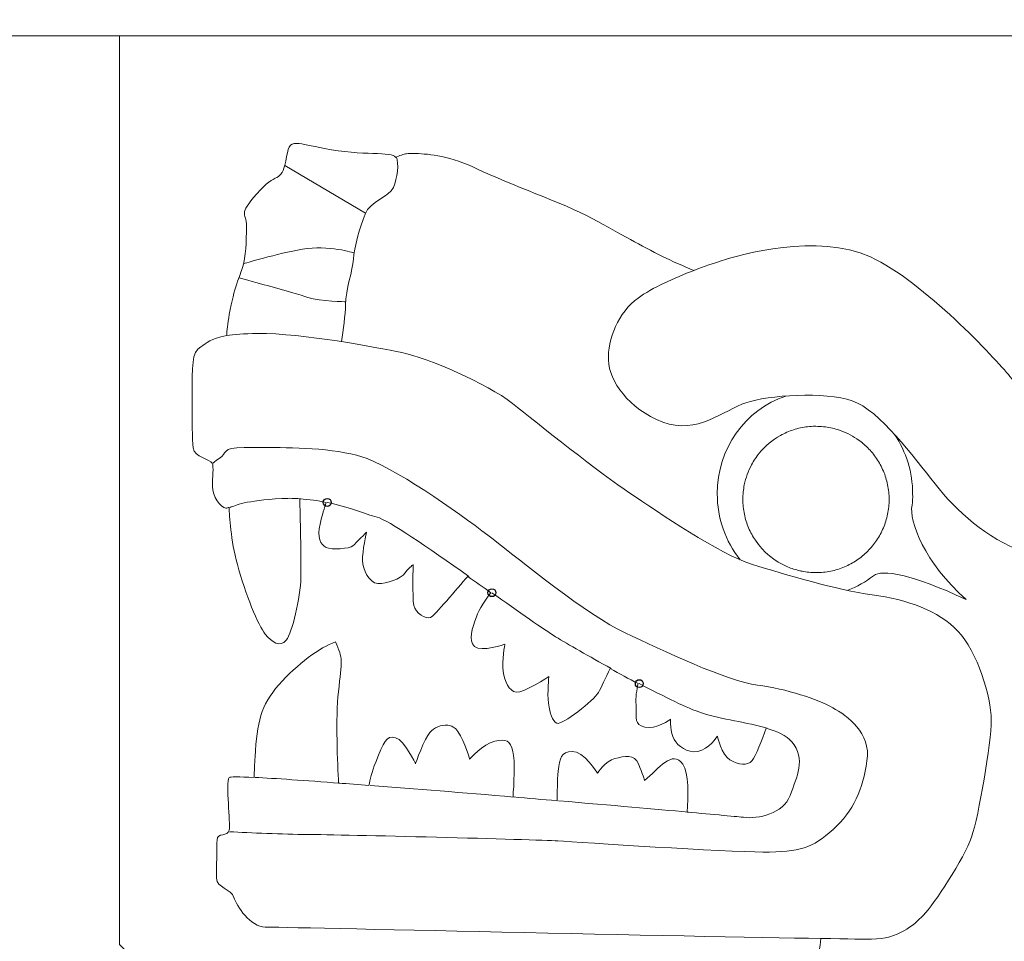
# Model space of a CAD drawing. Header units: millimetres. Extents: x -235 to 244, y -214 to 172.
# Tile 50 of 108: x 13 to 33, y -59 to -40. Entities that reach past the tile are written whole.
import ezdxf

# ---------------------------------------------------------------- set-up
doc = ezdxf.new("R2010")
doc.units = ezdxf.units.MM
doc.header["$MEASUREMENT"] = 0
doc.layers.add('Layer 1', color=7, linetype='Continuous')

msp = doc.modelspace()

# ---------------------------------------------------------------- linework, layer by layer
at = {"layer": 'Layer 1'}
for centre in [(18.8996, -49.8878), (22.2178, -51.7071), (25.1889, -53.5398)]:
    msp.add_ellipse(centre, major_axis=(0, 0.08), ratio=1, dxfattribs=at)
at = {"layer": 'Layer 1', "lineweight": 15}
for points, knots in [([(-2.2935, -26.1954), (-2.2935, -26.1954), (-2.2935, -40.4856), (-2.2935, -40.4856), (-2.2935, -40.4856), (-2.2935, -40.4856), (0.5414, -40.4856), (0.5414, -40.4856), (0.5414, -40.4856), (0.5414, -40.4856), (0.5414, -87.7303), (0.5414, -87.7303), (0.5414, -87.7303), (0.5414, -87.7303), (3.376, -87.7303), (3.376, -87.7303), (3.376, -87.7303), (3.376, -87.7303), (3.376, -84.992), (3.376, -84.992), (3.376, -84.992), (3.8018, -86.297), (4.8957, -87.3225), (6.2959, -87.7303), (6.2959, -87.7303), (6.2959, -87.7303), (8.9527, -87.7303), (8.9527, -87.7303), (8.9527, -87.7303), (10.3571, -87.3211), (11.4525, -86.2931), (11.8769, -84.9839), (11.8769, -84.9839), (11.8769, -84.9839), (11.8797, -84.9839), (11.8797, -84.9839), (11.8797, -84.9839), (11.8797, -84.9839), (11.8797, -87.7303), (11.8797, -87.7303), (11.8797, -87.7303), (11.8797, -87.7303), (14.7143, -87.7303), (14.7143, -87.7303), (14.7143, -87.7303), (14.7143, -87.7303), (14.7143, -86.891), (14.7143, -86.891), (14.7143, -86.891), (14.7143, -86.891), (23.0239, -78.5814), (23.0239, -78.5814), (23.0239, -78.5814), (23.0239, -78.5814), (24.3606, -79.9166), (24.3606, -79.9166), (24.3606, -79.9166), (24.3606, -79.9166), (16.5473, -87.7303), (16.5473, -87.7303), (16.5473, -87.7303), (16.5473, -87.7303), (20.5559, -87.7303), (20.5559, -87.7303), (20.5559, -87.7303), (20.5559, -87.7303), (26.3658, -81.9218), (26.3658, -81.9218), (26.3658, -81.9218), (26.3658, -81.9218), (27.8471, -83.4031), (27.8471, -83.4031), (27.8471, -83.4031), (27.8471, -83.4031), (31.9122, -83.4031), (31.9122, -83.4031), (31.9122, -83.4031), (31.9122, -83.4031), (27.5854, -87.7303), (27.5854, -87.7303), (27.5854, -87.7303), (27.5854, -87.7303), (31.594, -87.7303), (31.594, -87.7303), (31.594, -87.7303), (31.594, -87.7303), (35.9211, -83.4031), (35.9211, -83.4031), (35.9211, -83.4031), (35.9211, -83.4031), (38.5931, -83.4031), (38.5931, -83.4031), (38.5931, -83.4031), (38.5931, -83.4031), (36.8539, -85.1423), (36.8539, -85.1423), (36.8539, -85.1423), (36.8539, -85.1423), (36.8539, -87.7303), (36.8539, -87.7303), (36.8539, -87.7303), (36.8539, -87.7303), (39.6885, -87.7303), (39.6885, -87.7303), (39.6885, -87.7303), (39.6885, -87.7303), (39.6885, -86.3164), (39.6885, -86.3164), (39.6885, -86.3164), (39.6885, -86.3164), (42.6031, -83.4031), (42.6031, -83.4031), (42.6031, -83.4031), (42.6031, -83.4031), (45.275, -83.4031), (45.275, -83.4031), (45.275, -83.4031), (45.275, -83.4031), (43.5362, -85.1423), (43.5362, -85.1423), (43.5362, -85.1423), (43.5362, -85.1423), (43.5362, -87.7303), (43.5362, -87.7303), (43.5362, -87.7303), (43.5362, -87.7303), (46.3708, -87.7303), (46.3708, -87.7303), (46.3708, -87.7303), (46.3708, -87.7303), (46.3708, -86.3164), (46.3708, -86.3164), (46.3708, -86.3164), (46.3708, -86.3164), (49.284, -83.4031), (49.284, -83.4031), (49.284, -83.4031), (49.284, -83.4031), (59.5146, -83.4031), (59.5146, -83.4031), (59.5146, -83.4031), (59.5146, -83.4031), (62.4274, -86.3164), (62.4274, -86.3164), (62.4274, -86.3164), (62.4274, -86.3164), (62.4274, -87.7303), (62.4274, -87.7303), (62.4274, -87.7303), (62.4274, -87.7303), (65.2624, -87.7303), (65.2624, -87.7303), (65.2624, -87.7303), (65.2624, -87.7303), (65.2624, -85.1423), (65.2624, -85.1423), (65.2624, -85.1423), (65.2624, -85.1423), (63.5232, -83.4031), (63.5232, -83.4031), (63.5232, -83.4031), (63.5232, -83.4031), (66.1965, -83.4031), (66.1965, -83.4031), (66.1965, -83.4031), (66.1965, -83.4031), (69.1098, -86.3164), (69.1098, -86.3164), (69.1098, -86.3164), (69.1098, -86.3164), (69.1098, -87.7303), (69.1098, -87.7303), (69.1098, -87.7303), (69.1098, -87.7303), (71.9443, -87.7303), (71.9443, -87.7303), (71.9443, -87.7303), (71.9443, -87.7303), (71.9443, -85.1423), (71.9443, -85.1423), (71.9443, -85.1423), (71.9443, -85.1423), (70.2051, -83.4031), (70.2051, -83.4031), (70.2051, -83.4031), (70.2051, -83.4031), (72.8771, -83.4031), (72.8771, -83.4031), (72.8771, -83.4031), (72.8771, -83.4031), (77.2043, -87.7303), (77.2043, -87.7303), (77.2043, -87.7303), (77.2043, -87.7303), (81.2129, -87.7303), (81.2129, -87.7303), (81.2129, -87.7303), (81.2129, -87.7303), (76.886, -83.4031), (76.886, -83.4031), (76.886, -83.4031), (76.886, -83.4031), (80.9525, -83.4031), (80.9525, -83.4031), (80.9525, -83.4031), (80.9525, -83.4031), (82.4338, -81.9218), (82.4338, -81.9218), (82.4338, -81.9218), (82.4338, -81.9218), (88.2409, -87.7303), (88.2409, -87.7303), (88.2409, -87.7303), (88.2409, -87.7303), (92.2509, -87.7303), (92.2509, -87.7303), (92.2509, -87.7303), (92.2509, -87.7303), (84.4376, -79.9166), (84.4376, -79.9166), (84.4376, -79.9166), (84.4376, -79.9166), (85.7743, -78.5814), (85.7743, -78.5814), (85.7743, -78.5814), (85.7743, -78.5814), (94.084, -86.891), (94.084, -86.891), (94.084, -86.891), (94.084, -86.891), (94.084, -87.7303), (94.084, -87.7303), (94.084, -87.7303), (94.084, -87.7303), (96.9185, -87.7303), (96.9185, -87.7303), (96.9185, -87.7303), (96.9185, -87.7303), (96.9185, -84.992), (96.9185, -84.992), (96.9185, -84.992), (97.3443, -86.297), (98.4387, -87.3225), (99.8399, -87.7303), (99.8399, -87.7303), (99.8399, -87.7303), (102.4956, -87.7303), (102.4956, -87.7303), (102.4956, -87.7303), (103.8997, -87.3211), (104.995, -86.2931), (105.4198, -84.9839), (105.4198, -84.9839), (105.4198, -84.9839), (105.4222, -84.9839), (105.4222, -84.9839), (105.4222, -84.9839), (105.4222, -84.9839), (105.4222, -87.7303), (105.4222, -87.7303), (105.4222, -87.7303), (105.4222, -87.7303), (108.2572, -87.7303), (108.2572, -87.7303), (108.2572, -87.7303), (108.2572, -87.7303), (108.2572, -40.4856), (108.2572, -40.4856), (108.2572, -40.4856), (108.2572, -40.4856), (111.0903, -40.4856), (111.0903, -40.4856), (111.0903, -40.4856), (111.0903, -40.4856), (111.0931, -26.1954), (111.0931, -26.1954), (111.0931, -26.1954), (111.0931, -26.1954), (-2.2935, -26.1954), (-2.2935, -26.1954)], [0, 0, 0, 0, 0.0140845, 0.0140845, 0.0140845, 0.0140845, 0.028169, 0.028169, 0.028169, 0.028169, 0.0422535, 0.0422535, 0.0422535, 0.0422535, 0.056338, 0.056338, 0.056338, 0.056338, 0.0704225, 0.0704225, 0.0704225, 0.0704225, 0.084507, 0.084507, 0.084507, 0.084507, 0.0985915, 0.0985915, 0.0985915, 0.0985915, 0.1126761, 0.1126761, 0.1126761, 0.1126761, 0.1267606, 0.1267606, 0.1267606, 0.1267606, 0.1408451, 0.1408451, 0.1408451, 0.1408451, 0.1549296, 0.1549296, 0.1549296, 0.1549296, 0.1690141, 0.1690141, 0.1690141, 0.1690141, 0.1830986, 0.1830986, 0.1830986, 0.1830986, 0.1971831, 0.1971831, 0.1971831, 0.1971831, 0.2112676, 0.2112676, 0.2112676, 0.2112676, 0.2253521, 0.2253521, 0.2253521, 0.2253521, 0.2394366, 0.2394366, 0.2394366, 0.2394366, 0.2535211, 0.2535211, 0.2535211, 0.2535211, 0.2676056, 0.2676056, 0.2676056, 0.2676056, 0.2816901, 0.2816901, 0.2816901, 0.2816901, 0.2957746, 0.2957746, 0.2957746, 0.2957746, 0.3098592, 0.3098592, 0.3098592, 0.3098592, 0.3239437, 0.3239437, 0.3239437, 0.3239437, 0.3380282, 0.3380282, 0.3380282, 0.3380282, 0.3521127, 0.3521127, 0.3521127, 0.3521127, 0.3661972, 0.3661972, 0.3661972, 0.3661972, 0.3802817, 0.3802817, 0.3802817, 0.3802817, 0.3943662, 0.3943662, 0.3943662, 0.3943662, 0.4084507, 0.4084507, 0.4084507, 0.4084507, 0.4225352, 0.4225352, 0.4225352, 0.4225352, 0.4366197, 0.4366197, 0.4366197, 0.4366197, 0.4507042, 0.4507042, 0.4507042, 0.4507042, 0.4647887, 0.4647887, 0.4647887, 0.4647887, 0.4788732, 0.4788732, 0.4788732, 0.4788732, 0.4929577, 0.4929577, 0.4929577, 0.4929577, 0.5070423, 0.5070423, 0.5070423, 0.5070423, 0.5211268, 0.5211268, 0.5211268, 0.5211268, 0.5352113, 0.5352113, 0.5352113, 0.5352113, 0.5492958, 0.5492958, 0.5492958, 0.5492958, 0.5633803, 0.5633803, 0.5633803, 0.5633803, 0.5774648, 0.5774648, 0.5774648, 0.5774648, 0.5915493, 0.5915493, 0.5915493, 0.5915493, 0.6056338, 0.6056338, 0.6056338, 0.6056338, 0.6197183, 0.6197183, 0.6197183, 0.6197183, 0.6338028, 0.6338028, 0.6338028, 0.6338028, 0.6478873, 0.6478873, 0.6478873, 0.6478873, 0.6619718, 0.6619718, 0.6619718, 0.6619718, 0.6760563, 0.6760563, 0.6760563, 0.6760563, 0.6901408, 0.6901408, 0.6901408, 0.6901408, 0.7042254, 0.7042254, 0.7042254, 0.7042254, 0.7183099, 0.7183099, 0.7183099, 0.7183099, 0.7323944, 0.7323944, 0.7323944, 0.7323944, 0.7464789, 0.7464789, 0.7464789, 0.7464789, 0.7605634, 0.7605634, 0.7605634, 0.7605634, 0.7746479, 0.7746479, 0.7746479, 0.7746479, 0.7887324, 0.7887324, 0.7887324, 0.7887324, 0.8028169, 0.8028169, 0.8028169, 0.8028169, 0.8169014, 0.8169014, 0.8169014, 0.8169014, 0.8309859, 0.8309859, 0.8309859, 0.8309859, 0.8450704, 0.8450704, 0.8450704, 0.8450704, 0.8591549, 0.8591549, 0.8591549, 0.8591549, 0.8732394, 0.8732394, 0.8732394, 0.8732394, 0.8873239, 0.8873239, 0.8873239, 0.8873239, 0.9014085, 0.9014085, 0.9014085, 0.9014085, 0.915493, 0.915493, 0.915493, 0.915493, 0.9295775, 0.9295775, 0.9295775, 0.9295775, 0.943662, 0.943662, 0.943662, 0.943662, 0.9577465, 0.9577465, 0.9577465, 0.9577465, 0.971831, 0.971831, 0.971831, 0.971831, 1, 1, 1, 1]), ([(14.7143, -40.4856), (14.7143, -40.4856), (44.3793, -40.4856), (44.3793, -40.4856), (44.3793, -40.4856), (44.4471, -40.6715), (44.6235, -40.7957), (44.8217, -40.7957), (44.8217, -40.7957), (44.5614, -40.7957), (44.349, -41.0066), (44.349, -41.2684), (44.349, -41.2684), (44.349, -41.5288), (44.5614, -41.7397), (44.8217, -41.7397), (44.8217, -41.7397), (44.5614, -41.7397), (44.349, -41.9517), (44.349, -42.2124), (44.349, -42.2124), (44.349, -42.4728), (44.5614, -42.6848), (44.8217, -42.6848), (44.8217, -42.6848), (44.5614, -42.6848), (44.349, -42.8972), (44.349, -43.1575), (44.349, -43.1575), (44.349, -43.2955), (44.4097, -43.4263), (44.5145, -43.516), (44.5145, -43.516), (44.2128, -43.553), (43.9123, -43.5957), (43.6187, -43.6454), (43.6187, -43.6454), (41.8288, -43.9418), (40.4314, -44.6582), (39.5604, -45.525), (39.5604, -45.525), (38.688, -46.3918), (37.5362, -47.7285), (37.3322, -48.9304), (37.3322, -48.9304), (37.2303, -49.5326), (37.2659, -49.9347), (37.2659, -49.9347), (37.2659, -49.9347), (37.2659, -49.9347), (36.4461, -49.5587), (36.0739, -49.2377), (36.0739, -49.2377), (35.9818, -49.1576), (35.888, -49.0874), (35.7998, -49.0267), (35.7998, -49.0267), (35.8481, -48.791), (35.8714, -48.5526), (35.8756, -48.3282), (35.8756, -48.3282), (35.8908, -47.6389), (35.6096, -47.0575), (35.2886, -46.5682), (35.2886, -46.5682), (34.9662, -46.0789), (34.2839, -45.7427), (33.8362, -45.6919), (33.8362, -45.6919), (33.3882, -45.6393), (33.0823, -45.8143), (32.8851, -46.0309), (32.8851, -46.0309), (32.6883, -46.2472), (32.695, -46.5862), (32.8121, -46.8645), (32.8121, -46.8645), (32.9211, -47.1235), (33.464, -47.617), (33.5565, -47.7574), (33.5565, -47.7574), (33.6485, -47.8996), (33.5674, -48.0675), (33.3811, -48.0523), (33.3811, -48.0523), (33.2351, -48.0414), (32.8894, -47.6237), (32.6594, -47.3482), (32.6594, -47.3482), (32.363, -46.9926), (30.9269, -45.4368), (29.8495, -44.9422), (29.8495, -44.9422), (28.7732, -44.4487), (27.234, -44.8939), (26.8371, -45.0195), (26.8371, -45.0195), (26.6992, -45.0636), (26.5009, -45.1324), (26.29, -45.2121), (26.29, -45.2121), (26.0751, -45.1239), (25.8405, -45.0248), (25.6574, -44.9324), (25.6574, -44.9324), (25.215, -44.7108), (24.8457, -44.4956), (24.2421, -44.1689), (24.2421, -44.1689), (23.6385, -43.844), (22.5925, -43.4913), (21.9134, -43.1632), (21.9134, -43.1632), (21.4033, -42.9166), (20.95, -42.864), (20.6896, -42.8573), (20.6896, -42.8573), (20.6028, -42.8559), (20.5379, -42.8587), (20.4995, -42.8626), (20.4995, -42.8626), (20.4374, -42.8683), (20.3548, -42.9014), (20.2747, -42.9385), (20.2747, -42.9385), (20.2747, -42.937), (20.2747, -42.9332), (20.2719, -42.9303), (20.2719, -42.9303), (20.2211, -42.8118), (19.5967, -42.9081), (18.847, -42.7568), (18.847, -42.7568), (18.5673, -42.7), (18.3994, -42.6587), (18.2932, -42.6545), (18.2932, -42.6545), (18.1182, -42.6464), (18.1168, -42.7374), (18.0618, -43.0143), (18.0618, -43.0143), (17.9722, -43.4581), (17.8702, -43.214), (17.4814, -43.6662), (17.4814, -43.6662), (17.093, -44.1181), (17.2708, -44.0176), (17.2708, -44.3263), (17.2708, -44.3263), (17.2708, -44.6364), (17.2567, -44.9408), (17.1975, -45.1366), (17.1975, -45.1366), (17.1382, -45.3321), (17.0239, -45.5497), (16.9248, -46.0997), (16.9248, -46.0997), (16.8902, -46.2941), (16.8778, -46.4221), (16.8736, -46.5255), (16.8736, -46.5255), (16.5293, -46.5819), (16.4781, -46.6814), (16.3487, -46.7502), (16.3487, -46.7502), (16.1642, -46.8451), (16.1779, -47.1676), (16.1779, -47.7218), (16.1779, -47.7218), (16.1779, -48.2756), (16.1737, -48.5981), (16.1973, -48.791), (16.1973, -48.791), (16.222, -48.9826), (16.5459, -49.0143), (16.5801, -49.0969), (16.5801, -49.0969), (16.6161, -49.1809), (16.5843, -49.3738), (16.5843, -49.5654), (16.5843, -49.5654), (16.5843, -49.7569), (16.7498, -49.9968), (16.8588, -50.0011), (16.8588, -50.0011), (16.8764, -50.0025), (16.8987, -49.994), (16.9205, -49.9873), (16.9205, -49.9873), (16.929, -50.1595), (16.9551, -50.6431), (17.0874, -51.1363), (17.0874, -51.1363), (17.2444, -51.7247), (17.5118, -52.3738), (17.6483, -52.5407), (17.6483, -52.5407), (17.7834, -52.7076), (17.9499, -52.8176), (18.0727, -52.6621), (18.0727, -52.6621), (18.1941, -52.5061), (18.3581, -51.8281), (18.3676, -51.3871), (18.3676, -51.3871), (18.3757, -51.0192), (18.3539, -50.1372), (18.3454, -49.8148), (18.3454, -49.8148), (18.5355, -49.8275), (18.7133, -49.8522), (18.8774, -49.8878), (18.8774, -49.8878), (18.8442, -49.9887), (18.7962, -50.1457), (18.7536, -50.3263), (18.7536, -50.3263), (18.6929, -50.5867), (18.7659, -50.7451), (18.8746, -50.7962), (18.8746, -50.7962), (18.9836, -50.8484), (19.3543, -50.8195), (19.4164, -50.7645), (19.4164, -50.7645), (19.4768, -50.708), (19.6919, -50.4861), (19.6919, -50.4861), (19.6919, -50.4861), (19.6919, -50.4861), (19.6052, -50.876), (19.609, -51.058), (19.609, -51.058), (19.6133, -51.2397), (19.7389, -51.5099), (19.9191, -51.5208), (19.9191, -51.5208), (20.0983, -51.5321), (20.3739, -51.4312), (20.4719, -51.306), (20.4719, -51.306), (20.5682, -51.1804), (20.6317, -51.1419), (20.6317, -51.1419), (20.6317, -51.1419), (20.6317, -51.1419), (20.6109, -51.7953), (20.6441, -51.9618), (20.6441, -51.9618), (20.6787, -52.1287), (20.8868, -52.2416), (20.9803, -52.2045), (20.9803, -52.2045), (21.0561, -52.1742), (21.526, -51.6189), (21.7299, -51.3776), (21.7299, -51.3776), (21.8912, -51.4905), (22.0386, -51.5953), (22.1956, -51.7071), (22.1956, -51.7071), (22.0951, -51.8394), (21.9589, -52.0324), (21.9049, -52.1922), (21.9049, -52.1922), (21.8266, -52.4278), (21.7342, -52.6659), (21.8707, -52.7887), (21.8707, -52.7887), (22.0069, -52.9115), (22.4796, -52.746), (22.4796, -52.746), (22.4796, -52.746), (22.4796, -52.746), (22.415, -53.078), (22.4464, -53.2918), (22.4464, -53.2918), (22.4782, -53.5052), (22.5611, -53.6887), (22.7086, -53.7105), (22.7086, -53.7105), (22.856, -53.7327), (23.3658, -53.3951), (23.3658, -53.3951), (23.3658, -53.3951), (23.3658, -53.3951), (23.3312, -53.7204), (23.3587, -53.9352), (23.3587, -53.9352), (23.3876, -54.1501), (23.4279, -54.2838), (23.527, -54.3364), (23.527, -54.3364), (23.6261, -54.3886), (24.2809, -53.8732), (24.3648, -53.7176), (24.3648, -53.7176), (24.4146, -53.628), (24.5151, -53.4184), (24.6005, -53.2353), (24.6005, -53.2353), (24.7935, -53.3412), (24.9727, -53.4378), (25.1653, -53.5398), (25.1653, -53.5398), (25.1364, -53.6611), (25.1103, -53.8195), (25.1226, -53.967), (25.1226, -53.967), (25.1448, -54.2619), (25.0718, -54.3582), (25.3004, -54.4147), (25.3004, -54.4147), (25.528, -54.4715), (25.8172, -54.2577), (25.8172, -54.2577), (25.8172, -54.2577), (25.8172, -54.2577), (25.8144, -54.5251), (25.8917, -54.663), (25.8917, -54.663), (25.9689, -54.7992), (26.1506, -54.9428), (26.3711, -54.9068), (26.3711, -54.9068), (26.5916, -54.8708), (26.7627, -54.5953), (26.7627, -54.5953), (26.7627, -54.5953), (26.7627, -54.5953), (26.8466, -54.9756), (27.016, -55.0761), (27.016, -55.0761), (27.1871, -55.1756), (27.3635, -55.2017), (27.4626, -55.0913), (27.4626, -55.0913), (27.5342, -55.013), (27.6626, -54.6669), (27.7452, -54.4369), (27.7452, -54.4369), (27.9699, -54.5029), (28.1572, -54.5858), (28.262, -54.7096), (28.262, -54.7096), (28.5527, -55.0557), (28.3625, -55.4208), (28.2288, -55.7916), (28.2288, -55.7916), (28.0937, -56.1623), (27.5811, -56.2738), (27.2862, -56.2339), (27.2862, -56.2339), (27.2379, -56.2255), (26.6343, -56.1719), (26.1548, -56.1292), (26.1548, -56.1292), (26.1757, -55.8205), (26.1894, -55.3298), (26.0695, -55.1643), (26.0695, -55.1643), (25.8462, -54.8613), (25.583, -55.2553), (25.2937, -55.491), (25.2937, -55.491), (25.2937, -55.491), (25.2563, -55.3545), (25.1724, -55.159), (25.1724, -55.159), (25.0898, -54.9618), (24.8968, -54.9978), (24.6982, -55.05), (24.6982, -55.05), (24.5014, -55.1012), (24.3483, -55.3449), (24.3483, -55.3449), (24.3483, -55.3449), (24.3483, -55.3449), (24.0604, -54.8902), (23.8371, -54.904), (23.8371, -54.904), (23.6124, -54.9177), (23.5863, -55.032), (23.5559, -55.3065), (23.5559, -55.3065), (23.5337, -55.4896), (23.5351, -55.7461), (23.5365, -55.9002), (23.5365, -55.9002), (23.2278, -55.8741), (22.9633, -55.8508), (22.6436, -55.8233), (22.6436, -55.8233), (22.6588, -55.5986), (22.692, -55.0874), (22.6408, -54.9068), (22.6408, -54.9068), (22.5801, -54.6835), (22.5128, -54.645), (22.2757, -54.7015), (22.2757, -54.7015), (22.0386, -54.7579), (21.7698, -55.0599), (21.7698, -55.0599), (21.7698, -55.0599), (21.7698, -55.0599), (21.6749, -54.7248), (21.5331, -54.5057), (21.5331, -54.5057), (21.4805, -54.4245), (21.4061, -54.3857), (21.3278, -54.3762), (21.3278, -54.3762), (21.1965, -54.3625), (21.0519, -54.4327), (20.9679, -54.5223), (20.9679, -54.5223), (20.8603, -54.6352), (20.6787, -55.1534), (20.6787, -55.1534), (20.6787, -55.1534), (20.6787, -55.1534), (20.4621, -54.6807), (20.2747, -54.6299), (20.2747, -54.6299), (20.0874, -54.5773), (20.0391, -54.7195), (19.8765, -55.123), (19.8765, -55.123), (19.7967, -55.3202), (19.7593, -55.4801), (19.7403, -55.5915), (19.7403, -55.5915), (19.5417, -55.5764), (19.3117, -55.5573), (19.1268, -55.545), (19.1268, -55.545), (19.1088, -55.1728), (19.0647, -54.2245), (19.124, -53.7024), (19.124, -53.7024), (19.197, -53.0685), (19.2192, -53.0367), (19.0661, -52.7005), (19.0661, -52.7005), (18.7479, -52.8067), (18.296, -53.1443), (17.9252, -53.5631), (17.9252, -53.5631), (17.5531, -53.9822), (17.4885, -54.3102), (17.4444, -55.0116), (17.4444, -55.0116), (17.4345, -55.1629), (17.4292, -55.3008), (17.4264, -55.4303), (17.4264, -55.4303), (17.1234, -55.4166), (16.9318, -55.4137), (16.9233, -55.4303), (16.9233, -55.4303), (16.8517, -55.5531), (16.9509, -56.3511), (16.9233, -56.4901), (16.9233, -56.4901), (16.8944, -56.6308), (16.6835, -56.537), (16.6782, -56.6844), (16.6782, -56.6844), (16.6739, -56.8305), (16.6683, -57.2672), (16.6683, -57.4616), (16.6683, -57.4616), (16.6683, -57.6546), (16.966, -57.6726), (17.0186, -57.8461), (17.0186, -57.8461), (17.0694, -58.0197), (17.3548, -58.4455), (17.6469, -58.4455), (17.6469, -58.4455), (17.9044, -58.4455), (26.3739, -58.6371), (28.8476, -58.6759), (28.8476, -58.6759), (28.8007, -59.0629), (28.7855, -59.1786), (28.7319, -59.6541), (28.7319, -59.6541), (28.6162, -60.6849), (28.2729, -62.6982), (27.8319, -64.2402), (27.8319, -64.2402), (27.3924, -65.7822), (26.7433, -68.1127), (26.8396, -70.2484), (26.8396, -70.2484), (26.9458, -72.5841), (27.8471, -74.1716), (28.7111, -75.3774), (28.7111, -75.3774), (29.061, -75.8681), (29.6978, -76.3243), (30.4351, -76.7226), (30.4351, -76.7226), (30.3497, -76.8108), (30.3028, -76.9279), (30.3028, -77.0503), (30.3028, -77.0503), (30.3014, -77.311), (30.5138, -77.523), (30.7741, -77.523), (30.7741, -77.523), (30.5138, -77.523), (30.3028, -77.7354), (30.3028, -77.9957), (30.3028, -77.9957), (30.3014, -78.2561), (30.5138, -78.4685), (30.7741, -78.4685), (30.7741, -78.4685), (30.5138, -78.4685), (30.3014, -78.6794), (30.3028, -78.9412), (30.3028, -78.9412), (30.3028, -79.2015), (30.5138, -79.4125), (30.7741, -79.4125), (30.7741, -79.4125), (30.5138, -79.4125), (30.3014, -79.6245), (30.3028, -79.8852), (30.3028, -79.8852), (30.3028, -80.147), (30.5138, -80.3576), (30.7741, -80.3576), (30.7741, -80.3576), (30.6157, -80.3576), (30.4683, -80.4377), (30.3815, -80.5686), (30.3815, -80.5686), (30.3815, -80.5686), (29.0169, -80.5686), (29.0169, -80.5686), (29.0169, -80.5686), (29.0169, -80.5686), (23.8508, -75.4039), (23.8508, -75.4039), (23.8508, -75.4039), (23.8508, -75.4039), (23.8508, -67.9349), (23.8508, -67.9349), (23.8508, -67.9349), (23.8508, -67.9349), (14.7118, -58.7941), (14.7118, -58.7941), (14.7118, -58.7941), (14.7118, -58.7941), (14.7143, -40.4856), (14.7143, -40.4856)], [0, 0, 0, 0, 0.0070922, 0.0070922, 0.0070922, 0.0070922, 0.0141844, 0.0141844, 0.0141844, 0.0141844, 0.0212766, 0.0212766, 0.0212766, 0.0212766, 0.0283688, 0.0283688, 0.0283688, 0.0283688, 0.035461, 0.035461, 0.035461, 0.035461, 0.0425532, 0.0425532, 0.0425532, 0.0425532, 0.0496454, 0.0496454, 0.0496454, 0.0496454, 0.0567376, 0.0567376, 0.0567376, 0.0567376, 0.0638298, 0.0638298, 0.0638298, 0.0638298, 0.070922, 0.070922, 0.070922, 0.070922, 0.0780142, 0.0780142, 0.0780142, 0.0780142, 0.0851064, 0.0851064, 0.0851064, 0.0851064, 0.0921986, 0.0921986, 0.0921986, 0.0921986, 0.0992908, 0.0992908, 0.0992908, 0.0992908, 0.106383, 0.106383, 0.106383, 0.106383, 0.1134752, 0.1134752, 0.1134752, 0.1134752, 0.1205674, 0.1205674, 0.1205674, 0.1205674, 0.1276596, 0.1276596, 0.1276596, 0.1276596, 0.1347518, 0.1347518, 0.1347518, 0.1347518, 0.141844, 0.141844, 0.141844, 0.141844, 0.1489362, 0.1489362, 0.1489362, 0.1489362, 0.1560284, 0.1560284, 0.1560284, 0.1560284, 0.1631206, 0.1631206, 0.1631206, 0.1631206, 0.1702128, 0.1702128, 0.1702128, 0.1702128, 0.177305, 0.177305, 0.177305, 0.177305, 0.1843972, 0.1843972, 0.1843972, 0.1843972, 0.1914894, 0.1914894, 0.1914894, 0.1914894, 0.1985816, 0.1985816, 0.1985816, 0.1985816, 0.2056738, 0.2056738, 0.2056738, 0.2056738, 0.212766, 0.212766, 0.212766, 0.212766, 0.2198582, 0.2198582, 0.2198582, 0.2198582, 0.2269504, 0.2269504, 0.2269504, 0.2269504, 0.2340426, 0.2340426, 0.2340426, 0.2340426, 0.2411348, 0.2411348, 0.2411348, 0.2411348, 0.248227, 0.248227, 0.248227, 0.248227, 0.2553191, 0.2553191, 0.2553191, 0.2553191, 0.2624113, 0.2624113, 0.2624113, 0.2624113, 0.2695035, 0.2695035, 0.2695035, 0.2695035, 0.2765957, 0.2765957, 0.2765957, 0.2765957, 0.2836879, 0.2836879, 0.2836879, 0.2836879, 0.2907801, 0.2907801, 0.2907801, 0.2907801, 0.2978723, 0.2978723, 0.2978723, 0.2978723, 0.3049645, 0.3049645, 0.3049645, 0.3049645, 0.3120567, 0.3120567, 0.3120567, 0.3120567, 0.3191489, 0.3191489, 0.3191489, 0.3191489, 0.3262411, 0.3262411, 0.3262411, 0.3262411, 0.3333333, 0.3333333, 0.3333333, 0.3333333, 0.3404255, 0.3404255, 0.3404255, 0.3404255, 0.3475177, 0.3475177, 0.3475177, 0.3475177, 0.3546099, 0.3546099, 0.3546099, 0.3546099, 0.3617021, 0.3617021, 0.3617021, 0.3617021, 0.3687943, 0.3687943, 0.3687943, 0.3687943, 0.3758865, 0.3758865, 0.3758865, 0.3758865, 0.3829787, 0.3829787, 0.3829787, 0.3829787, 0.3900709, 0.3900709, 0.3900709, 0.3900709, 0.3971631, 0.3971631, 0.3971631, 0.3971631, 0.4042553, 0.4042553, 0.4042553, 0.4042553, 0.4113475, 0.4113475, 0.4113475, 0.4113475, 0.4184397, 0.4184397, 0.4184397, 0.4184397, 0.4255319, 0.4255319, 0.4255319, 0.4255319, 0.4326241, 0.4326241, 0.4326241, 0.4326241, 0.4397163, 0.4397163, 0.4397163, 0.4397163, 0.4468085, 0.4468085, 0.4468085, 0.4468085, 0.4539007, 0.4539007, 0.4539007, 0.4539007, 0.4609929, 0.4609929, 0.4609929, 0.4609929, 0.4680851, 0.4680851, 0.4680851, 0.4680851, 0.4751773, 0.4751773, 0.4751773, 0.4751773, 0.4822695, 0.4822695, 0.4822695, 0.4822695, 0.4893617, 0.4893617, 0.4893617, 0.4893617, 0.4964539, 0.4964539, 0.4964539, 0.4964539, 0.5035461, 0.5035461, 0.5035461, 0.5035461, 0.5106383, 0.5106383, 0.5106383, 0.5106383, 0.5177305, 0.5177305, 0.5177305, 0.5177305, 0.5248227, 0.5248227, 0.5248227, 0.5248227, 0.5319149, 0.5319149, 0.5319149, 0.5319149, 0.5390071, 0.5390071, 0.5390071, 0.5390071, 0.5460993, 0.5460993, 0.5460993, 0.5460993, 0.5531915, 0.5531915, 0.5531915, 0.5531915, 0.5602837, 0.5602837, 0.5602837, 0.5602837, 0.5673759, 0.5673759, 0.5673759, 0.5673759, 0.5744681, 0.5744681, 0.5744681, 0.5744681, 0.5815603, 0.5815603, 0.5815603, 0.5815603, 0.5886525, 0.5886525, 0.5886525, 0.5886525, 0.5957447, 0.5957447, 0.5957447, 0.5957447, 0.6028369, 0.6028369, 0.6028369, 0.6028369, 0.6099291, 0.6099291, 0.6099291, 0.6099291, 0.6170213, 0.6170213, 0.6170213, 0.6170213, 0.6241135, 0.6241135, 0.6241135, 0.6241135, 0.6312057, 0.6312057, 0.6312057, 0.6312057, 0.6382979, 0.6382979, 0.6382979, 0.6382979, 0.6453901, 0.6453901, 0.6453901, 0.6453901, 0.6524823, 0.6524823, 0.6524823, 0.6524823, 0.6595745, 0.6595745, 0.6595745, 0.6595745, 0.6666667, 0.6666667, 0.6666667, 0.6666667, 0.6737589, 0.6737589, 0.6737589, 0.6737589, 0.6808511, 0.6808511, 0.6808511, 0.6808511, 0.6879433, 0.6879433, 0.6879433, 0.6879433, 0.6950355, 0.6950355, 0.6950355, 0.6950355, 0.7021277, 0.7021277, 0.7021277, 0.7021277, 0.7092199, 0.7092199, 0.7092199, 0.7092199, 0.7163121, 0.7163121, 0.7163121, 0.7163121, 0.7234043, 0.7234043, 0.7234043, 0.7234043, 0.7304965, 0.7304965, 0.7304965, 0.7304965, 0.7375887, 0.7375887, 0.7375887, 0.7375887, 0.7446809, 0.7446809, 0.7446809, 0.7446809, 0.751773, 0.751773, 0.751773, 0.751773, 0.7588652, 0.7588652, 0.7588652, 0.7588652, 0.7659574, 0.7659574, 0.7659574, 0.7659574, 0.7730496, 0.7730496, 0.7730496, 0.7730496, 0.7801418, 0.7801418, 0.7801418, 0.7801418, 0.787234, 0.787234, 0.787234, 0.787234, 0.7943262, 0.7943262, 0.7943262, 0.7943262, 0.8014184, 0.8014184, 0.8014184, 0.8014184, 0.8085106, 0.8085106, 0.8085106, 0.8085106, 0.8156028, 0.8156028, 0.8156028, 0.8156028, 0.822695, 0.822695, 0.822695, 0.822695, 0.8297872, 0.8297872, 0.8297872, 0.8297872, 0.8368794, 0.8368794, 0.8368794, 0.8368794, 0.8439716, 0.8439716, 0.8439716, 0.8439716, 0.8510638, 0.8510638, 0.8510638, 0.8510638, 0.858156, 0.858156, 0.858156, 0.858156, 0.8652482, 0.8652482, 0.8652482, 0.8652482, 0.8723404, 0.8723404, 0.8723404, 0.8723404, 0.8794326, 0.8794326, 0.8794326, 0.8794326, 0.8865248, 0.8865248, 0.8865248, 0.8865248, 0.893617, 0.893617, 0.893617, 0.893617, 0.9007092, 0.9007092, 0.9007092, 0.9007092, 0.9078014, 0.9078014, 0.9078014, 0.9078014, 0.9148936, 0.9148936, 0.9148936, 0.9148936, 0.9219858, 0.9219858, 0.9219858, 0.9219858, 0.929078, 0.929078, 0.929078, 0.929078, 0.9361702, 0.9361702, 0.9361702, 0.9361702, 0.9432624, 0.9432624, 0.9432624, 0.9432624, 0.9503546, 0.9503546, 0.9503546, 0.9503546, 0.9574468, 0.9574468, 0.9574468, 0.9574468, 0.964539, 0.964539, 0.964539, 0.964539, 0.9716312, 0.9716312, 0.9716312, 0.9716312, 0.9787234, 0.9787234, 0.9787234, 0.9787234, 0.9858156, 0.9858156, 0.9858156, 0.9858156, 1, 1, 1, 1]), ([(28.7319, -48.3529), (28.7319, -48.3529), (28.7319, -48.3543), (28.7319, -48.3543), (28.7319, -48.3543), (28.7386, -48.3543), (28.7442, -48.3543), (28.7499, -48.3543), (28.7499, -48.3543), (28.8007, -48.3543), (28.8518, -48.3571), (28.9012, -48.3624), (28.9012, -48.3624), (29.0007, -48.3719), (29.0956, -48.3928), (29.188, -48.4203), (29.188, -48.4203), (29.327, -48.4644), (29.4565, -48.5265), (29.5736, -48.6065), (29.5736, -48.6065), (29.6138, -48.6326), (29.6509, -48.6616), (29.6868, -48.6905), (29.6868, -48.6905), (29.6868, -48.6905), (29.6868, -48.6919), (29.6868, -48.6919), (29.6868, -48.6919), (29.7239, -48.7222), (29.7585, -48.754), (29.7916, -48.7868), (29.7916, -48.7868), (29.8244, -48.82), (29.8576, -48.8545), (29.8865, -48.8916), (29.8865, -48.8916), (29.9169, -48.9276), (29.9444, -48.9646), (29.9719, -49.0045), (29.9719, -49.0045), (30.0245, -49.0831), (30.07, -49.1657), (30.1084, -49.2553), (30.1084, -49.2553), (30.1264, -49.2994), (30.143, -49.3435), (30.1567, -49.3904), (30.1567, -49.3904), (30.1719, -49.4359), (30.1843, -49.4842), (30.1938, -49.5326), (30.1938, -49.5326), (30.2132, -49.6275), (30.2241, -49.7266), (30.2241, -49.8286), (30.2241, -49.8286), (30.2241, -49.9305), (30.2132, -50.03), (30.1938, -50.1249), (30.1938, -50.1249), (30.1843, -50.1732), (30.1719, -50.2216), (30.1567, -50.2671), (30.1567, -50.2671), (30.143, -50.3136), (30.1264, -50.3577), (30.1084, -50.4018), (30.1084, -50.4018), (30.089, -50.4459), (30.0686, -50.49), (30.0449, -50.5316), (30.0449, -50.5316), (30.0008, -50.6142), (29.9472, -50.6943), (29.8865, -50.7659), (29.8865, -50.7659), (29.8273, -50.8389), (29.7599, -50.9063), (29.6868, -50.967), (29.6868, -50.967), (29.6138, -51.0262), (29.5352, -51.0799), (29.4526, -51.1254), (29.4526, -51.1254), (29.4099, -51.1476), (29.3672, -51.1681), (29.3231, -51.1875), (29.3231, -51.1875), (29.2349, -51.2245), (29.1425, -51.2534), (29.0459, -51.2728), (29.0459, -51.2728), (28.951, -51.2922), (28.8518, -51.3018), (28.7499, -51.3018), (28.7499, -51.3018), (28.6546, -51.3018), (28.5622, -51.2922), (28.4715, -51.2757), (28.4715, -51.2757), (28.4645, -51.2742), (28.4588, -51.2728), (28.4535, -51.2728), (28.4535, -51.2728), (28.4422, -51.27), (28.4341, -51.2675), (28.4246, -51.2647), (28.4246, -51.2647), (28.3389, -51.2453), (28.2563, -51.2192), (28.1766, -51.186), (28.1766, -51.186), (27.912, -51.0746), (27.6873, -50.8869), (27.5275, -50.6512), (27.5275, -50.6512), (27.5014, -50.6128), (27.4763, -50.5729), (27.4545, -50.5302), (27.4545, -50.5302), (27.4308, -50.4886), (27.4104, -50.4459), (27.3924, -50.4018), (27.3924, -50.4018), (27.3924, -50.4018), (27.3924, -50.4004), (27.3924, -50.4004), (27.3924, -50.4004), (27.373, -50.3567), (27.3564, -50.3122), (27.3426, -50.2656), (27.3426, -50.2656), (27.3137, -50.1732), (27.2947, -50.0769), (27.2834, -49.9788), (27.2834, -49.9788), (27.2795, -49.9295), (27.2767, -49.8783), (27.2767, -49.8275), (27.2767, -49.8275), (27.2767, -49.7266), (27.2862, -49.6275), (27.3056, -49.5326), (27.3056, -49.5326), (27.3345, -49.3904), (27.3839, -49.2553), (27.4516, -49.1301), (27.4516, -49.1301), (27.4957, -49.0475), (27.548, -48.9688), (27.6072, -48.8958), (27.6072, -48.8958), (27.7258, -48.7512), (27.8718, -48.6284), (28.0358, -48.5374), (28.0358, -48.5374), (28.1188, -48.4919), (28.2055, -48.4534), (28.2962, -48.4245), (28.2962, -48.4245), (28.3431, -48.4093), (28.3886, -48.397), (28.437, -48.386), (28.437, -48.386), (28.5319, -48.3666), (28.6299, -48.3543), (28.7305, -48.3529), (28.7305, -48.3529), (28.7305, -48.3529), (28.7319, -48.3529), (28.7319, -48.3529)], [0, 0, 0, 0, 0.0227273, 0.0227273, 0.0227273, 0.0227273, 0.0454545, 0.0454545, 0.0454545, 0.0454545, 0.0681818, 0.0681818, 0.0681818, 0.0681818, 0.0909091, 0.0909091, 0.0909091, 0.0909091, 0.1136364, 0.1136364, 0.1136364, 0.1136364, 0.1363636, 0.1363636, 0.1363636, 0.1363636, 0.1590909, 0.1590909, 0.1590909, 0.1590909, 0.1818182, 0.1818182, 0.1818182, 0.1818182, 0.2045455, 0.2045455, 0.2045455, 0.2045455, 0.2272727, 0.2272727, 0.2272727, 0.2272727, 0.25, 0.25, 0.25, 0.25, 0.2727273, 0.2727273, 0.2727273, 0.2727273, 0.2954545, 0.2954545, 0.2954545, 0.2954545, 0.3181818, 0.3181818, 0.3181818, 0.3181818, 0.3409091, 0.3409091, 0.3409091, 0.3409091, 0.3636364, 0.3636364, 0.3636364, 0.3636364, 0.3863636, 0.3863636, 0.3863636, 0.3863636, 0.4090909, 0.4090909, 0.4090909, 0.4090909, 0.4318182, 0.4318182, 0.4318182, 0.4318182, 0.4545455, 0.4545455, 0.4545455, 0.4545455, 0.4772727, 0.4772727, 0.4772727, 0.4772727, 0.5, 0.5, 0.5, 0.5, 0.5227273, 0.5227273, 0.5227273, 0.5227273, 0.5454545, 0.5454545, 0.5454545, 0.5454545, 0.5681818, 0.5681818, 0.5681818, 0.5681818, 0.5909091, 0.5909091, 0.5909091, 0.5909091, 0.6136364, 0.6136364, 0.6136364, 0.6136364, 0.6363636, 0.6363636, 0.6363636, 0.6363636, 0.6590909, 0.6590909, 0.6590909, 0.6590909, 0.6818182, 0.6818182, 0.6818182, 0.6818182, 0.7045455, 0.7045455, 0.7045455, 0.7045455, 0.7272727, 0.7272727, 0.7272727, 0.7272727, 0.75, 0.75, 0.75, 0.75, 0.7727273, 0.7727273, 0.7727273, 0.7727273, 0.7954545, 0.7954545, 0.7954545, 0.7954545, 0.8181818, 0.8181818, 0.8181818, 0.8181818, 0.8409091, 0.8409091, 0.8409091, 0.8409091, 0.8636364, 0.8636364, 0.8636364, 0.8636364, 0.8863636, 0.8863636, 0.8863636, 0.8863636, 0.9090909, 0.9090909, 0.9090909, 0.9090909, 0.9318182, 0.9318182, 0.9318182, 0.9318182, 0.9545455, 0.9545455, 0.9545455, 0.9545455, 1, 1, 1, 1])]:
    msp.add_open_spline(points, degree=3, knots=knots, dxfattribs=at)
at = {"layer": 'Layer 1', "color": 1, "lineweight": 15}
for points in [[(11.8797, -40.4856), (11.8797, -40.4856), (14.7143, -40.4856), (14.7143, -40.4856)], [(18.0438, -43.0969), (18.0438, -43.0969), (19.6711, -44.0589), (19.6711, -44.0589)], [(17.4497, -55.4303), (17.8275, -55.4483), (18.4682, -55.4938), (19.1504, -55.545)], [(19.7636, -55.5929), (20.702, -55.6646), (21.6156, -55.7351), (22.6655, -55.8247)], [(23.5587, -55.9002), (24.6816, -55.9969), (25.5029, -56.0671), (26.1771, -56.1292)]]:
    msp.add_open_spline(points, degree=3, dxfattribs=at)
for points, knots in [([(19.1861, -46.6483), (19.222, -46.4179), (19.2661, -46.1106), (19.2676, -45.9053), (19.2676, -45.9053), (19.2714, -45.5952), (19.415, -45.2192), (19.4274, -44.9849), (19.4274, -44.9849), (19.4397, -44.7507), (19.5568, -44.3443), (19.6616, -44.0797), (19.6616, -44.0797), (19.7664, -43.8151), (20.1509, -43.7294), (20.2321, -43.5406), (20.2321, -43.5406), (20.3132, -43.3533), (20.3464, -43.0513), (20.2956, -42.9318)], [0, 0, 0, 0, 0.1666667, 0.1666667, 0.1666667, 0.1666667, 0.3333333, 0.3333333, 0.3333333, 0.3333333, 0.5, 0.5, 0.5, 0.5, 0.6666667, 0.6666667, 0.6666667, 0.6666667, 1, 1, 1, 1]), ([(19.4411, -44.8593), (19.4411, -44.8593), (18.9148, -44.6981), (18.4008, -44.7852), (18.4008, -44.7852), (17.8882, -44.872), (17.214, -45.0773), (17.214, -45.0773)], [0, 0, 0, 0, 0.3333333, 0.3333333, 0.3333333, 0.3333333, 1, 1, 1, 1]), ([(35.8012, -49.0267), (35.7007, -49.5089), (35.5077, -49.9887), (35.0914, -50.315), (35.0914, -50.315), (34.4698, -50.8001), (33.6679, -51.131), (32.9292, -50.876), (32.9292, -50.876), (32.1905, -50.6212), (31.5816, -50.0575), (31.1488, -49.5146), (31.1488, -49.5146), (30.7163, -48.9731), (30.0312, -48.0304), (29.4801, -47.8403), (29.4801, -47.8403), (28.9301, -47.6502), (27.785, -47.7271), (27.3373, -47.8788), (27.3373, -47.8788), (26.8893, -48.029), (26.352, -48.536), (25.6602, -48.2675), (25.6602, -48.2675), (24.9684, -48.0001), (24.5853, -47.4434), (24.5673, -47.0243), (24.5673, -47.0243), (24.5479, -46.6056), (24.7684, -46.0528), (25.1628, -45.7691), (25.1628, -45.7691), (25.445, -45.5649), (25.9026, -45.3596), (26.2914, -45.2121)], [0, 0, 0, 0, 0.1, 0.1, 0.1, 0.1, 0.2, 0.2, 0.2, 0.2, 0.3, 0.3, 0.3, 0.3, 0.4, 0.4, 0.4, 0.4, 0.5, 0.5, 0.5, 0.5, 0.6, 0.6, 0.6, 0.6, 0.7, 0.7, 0.7, 0.7, 0.8, 0.8, 0.8, 0.8, 1, 1, 1, 1]), ([(17.1206, -45.3596), (17.1206, -45.3596), (18.2449, -45.6711), (18.5094, -45.7554), (18.5094, -45.7554), (18.774, -45.8393), (19.27, -45.8436), (19.27, -45.8436)], [0, 0, 0, 0, 0.3333333, 0.3333333, 0.3333333, 0.3333333, 1, 1, 1, 1]), ([(16.875, -46.5255), (17.0172, -46.5022), (17.2183, -46.487), (17.4938, -46.4842), (17.4938, -46.4842), (18.4184, -46.4747), (19.8902, -46.7668), (20.4003, -46.8688), (20.4003, -46.8688), (20.9087, -46.9707), (22.1215, -47.4875), (22.6327, -47.8925), (22.6327, -47.8925), (23.1439, -48.2989), (24.4241, -49.3202), (24.9988, -49.7019), (24.9988, -49.7019), (25.5735, -50.0836), (26.8039, -50.9324), (27.4696, -51.1377), (27.4696, -51.1377), (28.135, -51.343), (29.1644, -51.6503), (29.8812, -51.7484), (29.8812, -51.7484), (30.5963, -51.8475), (31.2193, -52.0694), (31.6105, -52.48), (31.6105, -52.48), (32.0018, -52.8921), (32.2829, -53.8058), (32.2829, -54.2714), (32.2829, -54.2714), (32.2829, -54.7371), (32.0307, -56.2064), (31.8847, -56.6347), (31.8847, -56.6347), (31.74, -57.0633), (31.1241, -57.9964), (30.9145, -58.207), (30.9145, -58.207), (30.7039, -58.4194), (30.4242, -58.6769), (29.8661, -58.6907), (29.8661, -58.6907), (29.7765, -58.6921), (29.4015, -58.684), (28.8504, -58.6745)], [0, 0, 0, 0, 0.0769231, 0.0769231, 0.0769231, 0.0769231, 0.1538462, 0.1538462, 0.1538462, 0.1538462, 0.2307692, 0.2307692, 0.2307692, 0.2307692, 0.3076923, 0.3076923, 0.3076923, 0.3076923, 0.3846154, 0.3846154, 0.3846154, 0.3846154, 0.4615385, 0.4615385, 0.4615385, 0.4615385, 0.5384615, 0.5384615, 0.5384615, 0.5384615, 0.6153846, 0.6153846, 0.6153846, 0.6153846, 0.6923077, 0.6923077, 0.6923077, 0.6923077, 0.7692308, 0.7692308, 0.7692308, 0.7692308, 0.8461538, 0.8461538, 0.8461538, 0.8461538, 1, 1, 1, 1]), ([(28.1434, -47.7451), (27.3208, -48.0139), (26.7599, -48.8119), (26.7599, -49.7143), (26.7599, -49.7143), (26.7599, -50.2007), (26.9239, -50.6706), (27.2227, -51.0428)], [0, 0, 0, 0, 0.3333333, 0.3333333, 0.3333333, 0.3333333, 1, 1, 1, 1]), ([(29.3891, -51.6574), (29.5793, -51.5872), (29.7528, -51.488), (29.9087, -51.3653), (29.9087, -51.3653), (30.0823, -51.2301), (30.6887, -51.3335), (31.776, -51.8461), (31.776, -51.8461), (30.9353, -51.1074), (30.6196, -50.2544), (30.6859, -49.9432), (30.6859, -49.9432), (30.7011, -49.8688), (30.6983, -49.7915), (30.6983, -49.7143), (30.6983, -49.7143), (30.6983, -49.2856), (30.5702, -48.8697), (30.3345, -48.5194)], [0, 0, 0, 0, 0.1666667, 0.1666667, 0.1666667, 0.1666667, 0.3333333, 0.3333333, 0.3333333, 0.3333333, 0.5, 0.5, 0.5, 0.5, 0.6666667, 0.6666667, 0.6666667, 0.6666667, 1, 1, 1, 1]), ([(16.9318, -56.5246), (17.341, -56.5451), (18.0039, -56.5768), (18.4999, -56.5797), (18.4999, -56.5797), (19.1808, -56.5825), (23.0804, -56.6816), (23.5475, -56.7091), (23.5475, -56.7091), (24.0149, -56.7367), (26.9278, -56.9339), (27.6802, -56.9339), (27.6802, -56.9339), (28.4341, -56.9339), (28.674, -56.8552), (29.0942, -56.4791), (29.0942, -56.4791), (29.5133, -56.1041), (29.6921, -55.666), (29.7779, -55.0969), (29.7779, -55.0969), (29.8632, -54.5279), (29.3835, -54.1917), (29.0875, -54.0263), (29.0875, -54.0263), (28.7911, -53.8594), (28.1586, -53.6417), (27.5688, -53.5715), (27.5688, -53.5715), (26.9789, -53.5013), (25.6451, -52.8617), (24.9021, -52.5171), (24.9021, -52.5171), (24.1581, -52.1742), (22.7579, -51.0291), (22.2439, -50.6308), (22.2439, -50.6308), (21.7299, -50.2311), (20.4084, -49.2775), (19.7015, -49.0059), (19.7015, -49.0059), (19.1709, -48.8034), (18.3112, -48.7815), (17.7129, -48.7815), (17.7129, -48.7815), (17.5146, -48.7815), (17.3439, -48.784), (17.2253, -48.7829), (17.2253, -48.7829), (16.7512, -48.7787), (16.8944, -48.9), (16.7209, -49.0006), (16.7209, -49.0006), (16.681, -49.0239), (16.6394, -49.0584), (16.5995, -49.0955)], [0, 0, 0, 0, 0.0666667, 0.0666667, 0.0666667, 0.0666667, 0.1333333, 0.1333333, 0.1333333, 0.1333333, 0.2, 0.2, 0.2, 0.2, 0.2666667, 0.2666667, 0.2666667, 0.2666667, 0.3333333, 0.3333333, 0.3333333, 0.3333333, 0.4, 0.4, 0.4, 0.4, 0.4666667, 0.4666667, 0.4666667, 0.4666667, 0.5333333, 0.5333333, 0.5333333, 0.5333333, 0.6, 0.6, 0.6, 0.6, 0.6666667, 0.6666667, 0.6666667, 0.6666667, 0.7333333, 0.7333333, 0.7333333, 0.7333333, 0.8, 0.8, 0.8, 0.8, 0.8666667, 0.8666667, 0.8666667, 0.8666667, 1, 1, 1, 1]), ([(18.3676, -49.8148), (18.3468, -49.8148), (18.3278, -49.8109), (18.3055, -49.8095), (18.3055, -49.8095), (18.2022, -49.8039), (18.096, -49.8039), (17.9845, -49.8095), (17.9845, -49.8095), (17.243, -49.8465), (17.0514, -49.9527), (16.9428, -49.9873)], [0, 0, 0, 0, 0.25, 0.25, 0.25, 0.25, 0.5, 0.5, 0.5, 0.5, 1, 1, 1, 1]), ([(21.7522, -51.3776), (20.9362, -50.8015), (20.1245, -50.2406), (19.9082, -50.1856), (19.9082, -50.1856), (19.6588, -50.121), (19.3254, -49.9788), (18.8996, -49.8878)], [0, 0, 0, 0, 0.3333333, 0.3333333, 0.3333333, 0.3333333, 1, 1, 1, 1]), ([(24.6238, -53.2367), (24.1775, -52.9898), (23.7542, -52.7489), (23.5009, -52.5943), (23.5009, -52.5943), (23.2666, -52.4511), (22.7622, -52.0927), (22.2178, -51.7071)], [0, 0, 0, 0, 0.3333333, 0.3333333, 0.3333333, 0.3333333, 1, 1, 1, 1]), ([(27.7684, -54.4383), (27.3677, -54.3198), (26.8452, -54.2591), (26.4441, -54.1296), (26.4441, -54.1296), (26.1714, -54.04), (25.6892, -53.803), (25.1889, -53.5398)], [0, 0, 0, 0, 0.3333333, 0.3333333, 0.3333333, 0.3333333, 1, 1, 1, 1])]:
    msp.add_open_spline(points, degree=3, knots=knots, dxfattribs=at)

doc.saveas('drawing.dxf')
